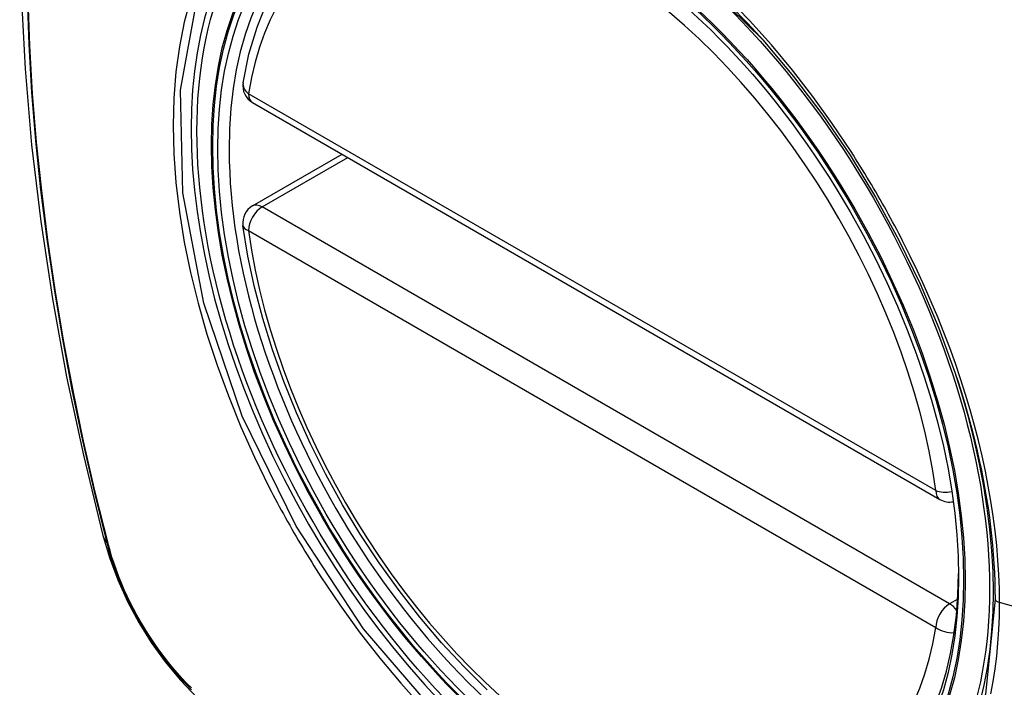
# Model space of a CAD drawing. Header units: inches. Extents: x 171.4 to 202, y 56.2 to 104.8.
# Tile 15 of 24: x 191.267 to 191.869, y 77.264 to 77.672. Entities that reach past the tile are written whole.
import ezdxf

# ---------------------------------------------------------------- set-up
doc = ezdxf.new("R2010")
doc.units = ezdxf.units.IN
doc.header["$MEASUREMENT"] = 0
doc.layers.add('Visible Edges(ANSI)', color=7, linetype='Continuous', lineweight=25)
doc.layers.add('Visible Tangent Edges(ANSI)', color=7, linetype='Continuous', lineweight=25)

msp = doc.modelspace()

# ---------------------------------------------------------------- linework, layer by layer
at = {"layer": 'Visible Edges(ANSI)'}
for p, q in [((191.40949, 77.62096), (191.82923, 77.37862)), ((191.40949, 77.55784), (191.46416, 77.5894))]:
    msp.add_line(p, q, dxfattribs=at)
at = {"layer": 'Visible Edges(ANSI)', "flags": 128}
for points in [[(191.32139, 78.06467), (191.30854, 78.02661), (191.29749, 77.98743), (191.28819, 77.9472), (191.28063, 77.90598), (191.27479, 77.86384), (191.27064, 77.82084), (191.26817, 77.77705), (191.26735, 77.73252), (191.26816, 77.68732), (191.27059, 77.64151), (191.27461, 77.59516), (191.2802, 77.54832), (191.28735, 77.50107), (191.29603, 77.45348), (191.30622, 77.4056), (191.3179, 77.35751)], [(191.40374, 77.63309), (191.40734, 77.65057), (191.41226, 77.66706), (191.41851, 77.68246), (191.42608, 77.69666), (191.43494, 77.70955), (191.44505, 77.72103), (191.45636, 77.73098), (191.46877, 77.73929)], [(191.72117, 77.65922), (191.73992, 77.63688), (191.75768, 77.61339), (191.77441, 77.5888), (191.78997, 77.56329), (191.80427, 77.53706), (191.8172, 77.51029), (191.82867, 77.48315), (191.83862, 77.45579)], [(191.55274, 77.26245), (191.53866, 77.27635), (191.52497, 77.29112), (191.51174, 77.30667), (191.49902, 77.32295), (191.48686, 77.33988), (191.47532, 77.35738), (191.46445, 77.37538), (191.4543, 77.39379), (191.44492, 77.41253), (191.43634, 77.43152), (191.4286, 77.45068), (191.42174, 77.46992), (191.4158, 77.48915), (191.41079, 77.5083), (191.40675, 77.52728), (191.4037, 77.546)], [(191.3179, 77.35751), (191.32214, 77.34322), (191.32728, 77.3295), (191.33327, 77.31629), (191.34007, 77.30357), (191.34768, 77.29132), (191.35613, 77.27953), (191.36544, 77.26822), (191.3757, 77.2574)]]:
    msp.add_lwpolyline(points, dxfattribs=at)
at = {"layer": 'Visible Edges(ANSI)'}
for centre, start, end in [((191.4154, 77.63119), 170.71815, 240), ((191.4154, 77.54761), 120, 187.82827), ((191.83514, 77.38885), 240, 281.23954)]:
    msp.add_arc(centre, 0.01181, start, end, dxfattribs=at)
msp.add_ellipse((191.61448, 77.462), major_axis=(-0.15994, 0.27703), ratio=0.57735, dxfattribs=at)
msp.add_ellipse((191.61796, 77.46401), major_axis=(0.15748, -0.27276), ratio=0.57735, start_param=2.363977, end_param=7.060801, dxfattribs=at)
at = {"layer": 'Visible Tangent Edges(ANSI)'}
for p, q in [((191.82679, 77.38403), (191.40705, 77.62637)), ((191.4154, 77.55725), (191.46762, 77.5874)), ((191.83514, 77.31492), (191.4154, 77.55725)), ((191.40705, 77.54279), (191.82679, 77.30045)), ((191.32142, 77.35139), (191.3213, 77.35184)), ((191.84013, 77.3178), (191.83514, 77.31492)), ((192.0504, 77.26433), (191.86566, 77.31569))]:
    msp.add_line(p, q, dxfattribs=at)
at = {"layer": 'Visible Tangent Edges(ANSI)', "flags": 128}
for points in [[(191.67063, 77.70889), (191.72112, 77.65926)], [(191.27183, 77.68547), (191.27287, 77.65654), (191.2746, 77.62724), (191.27701, 77.59763), (191.28011, 77.56772), (191.28387, 77.53756), (191.28832, 77.50715), (191.29343, 77.4765), (191.29922, 77.44564), (191.30566, 77.41461), (191.31276, 77.38341), (191.32052, 77.35208)], [(191.77498, 77.59107), (191.76355, 77.60815), (191.7516, 77.62475), (191.73918, 77.64082), (191.72632, 77.65631), (191.71306, 77.67116), (191.69944, 77.68532)], [(191.3213, 77.35184), (191.31353, 77.3831), (191.30641, 77.41423), (191.29995, 77.4452), (191.29415, 77.47599), (191.28902, 77.50658), (191.28456, 77.53694), (191.28078, 77.56705), (191.27767, 77.5969), (191.27525, 77.62646), (191.27351, 77.65569), (191.27246, 77.68456)], [(191.37158, 77.68424), (191.36781, 77.6701), (191.36486, 77.65526), (191.36275, 77.63975), (191.36148, 77.62364), (191.36105, 77.60694), (191.36149, 77.58973), (191.36278, 77.57208), (191.36491, 77.55408), (191.36788, 77.53577), (191.37167, 77.51722), (191.37627, 77.49848), (191.38166, 77.47963), (191.38784, 77.46071), (191.39477, 77.44181), (191.40242, 77.42303), (191.41076, 77.40441), (191.41977, 77.38599)], [(191.86292, 77.31784), (191.85718, 77.25971), (191.84025, 77.21091), (191.8128, 77.17352), (191.77633, 77.14958), (191.73245, 77.1401), (191.68296, 77.14538), (191.63028, 77.16519), (191.57678, 77.19863), (191.52503, 77.24415), (191.47732, 77.29958), (191.43608, 77.36226), (191.40311, 77.4295), (191.3797, 77.49849), (191.36701, 77.56585), (191.36562, 77.62847), (191.37561, 77.68329)], [(191.8065, 77.53646), (191.8053, 77.53879), (191.80409, 77.54112), (191.80286, 77.54344), (191.80163, 77.54576), (191.80039, 77.54808), (191.79914, 77.55039), (191.79787, 77.55269), (191.7966, 77.55499), (191.79532, 77.55729), (191.79403, 77.55958), (191.79273, 77.56186), (191.79142, 77.56414), (191.7901, 77.56642), (191.78877, 77.56869), (191.78743, 77.57095), (191.78608, 77.57321), (191.78473, 77.57546), (191.78336, 77.57771), (191.78199, 77.57995), (191.7806, 77.58219), (191.77921, 77.58442), (191.77781, 77.58664), (191.7764, 77.58886), (191.77498, 77.59107)], [(191.86566, 77.31569), (191.86555, 77.32419), (191.86522, 77.33282), (191.86468, 77.34157), (191.86393, 77.35043), (191.86296, 77.35939), (191.86178, 77.36843), (191.86039, 77.37755), (191.8588, 77.38673), (191.857, 77.39596), (191.85499, 77.40523), (191.85279, 77.41454), (191.85037, 77.42389), (191.84775, 77.43329), (191.84493, 77.44273), (191.84191, 77.45219), (191.8387, 77.46165), (191.8353, 77.47112), (191.83171, 77.48057), (191.82794, 77.48998), (191.82399, 77.49937), (191.81988, 77.50872), (191.81558, 77.51802), (191.81113, 77.52727), (191.8065, 77.53646)], [(191.83862, 77.45579), (191.84057, 77.44981), (191.84245, 77.44384), (191.84425, 77.43788), (191.84596, 77.43193), (191.8476, 77.426), (191.84915, 77.42008), (191.85063, 77.41419), (191.85202, 77.40831), (191.85332, 77.40245), (191.85455, 77.39661), (191.85569, 77.39078), (191.85675, 77.38497), (191.85773, 77.37918), (191.85862, 77.37342), (191.85944, 77.36769), (191.86016, 77.36199), (191.86081, 77.35632), (191.86136, 77.35069), (191.86184, 77.3451), (191.86223, 77.33955), (191.86253, 77.33405), (191.86275, 77.32859), (191.86288, 77.32319), (191.86292, 77.31784)], [(191.41977, 77.38599), (191.42097, 77.38366), (191.42218, 77.38133), (191.4234, 77.379), (191.42463, 77.37668), (191.42587, 77.37437), (191.42711, 77.37206), (191.42837, 77.36975), (191.42964, 77.36745), (191.43092, 77.36515), (191.43221, 77.36286), (191.43351, 77.36058), (191.43482, 77.3583), (191.43614, 77.35602), (191.43747, 77.35375), (191.43881, 77.35149), (191.44016, 77.34923), (191.44152, 77.34698), (191.44289, 77.34473), (191.44427, 77.34249), (191.44566, 77.34026), (191.44705, 77.33803), (191.44846, 77.33581), (191.44988, 77.33359), (191.4513, 77.33139)], [(191.32052, 77.35208), (191.32161, 77.34803), (191.32282, 77.34397), (191.32413, 77.3399), (191.32555, 77.33583), (191.32708, 77.33175), (191.3287, 77.32769), (191.33043, 77.32364), (191.33226, 77.31961), (191.33418, 77.31561), (191.3362, 77.31164), (191.3383, 77.3077), (191.34049, 77.30381), (191.34276, 77.29997), (191.34512, 77.29618), (191.34755, 77.29245), (191.35006, 77.28878), (191.35264, 77.28519), (191.35528, 77.28167), (191.35798, 77.27823), (191.36075, 77.27487), (191.36357, 77.2716), (191.36643, 77.26843), (191.36935, 77.26536), (191.37231, 77.26239)], [(191.37216, 77.26351), (191.36926, 77.26644), (191.36641, 77.26947), (191.36361, 77.27259), (191.36085, 77.2758), (191.35815, 77.2791), (191.35551, 77.28247), (191.35293, 77.28592), (191.35041, 77.28944), (191.34796, 77.29303), (191.34559, 77.29668), (191.34329, 77.30039), (191.34106, 77.30414), (191.33892, 77.30795), (191.33686, 77.31179), (191.33489, 77.31568), (191.33301, 77.31959), (191.33121, 77.32353), (191.32952, 77.32749), (191.32791, 77.33147), (191.32641, 77.33545), (191.32501, 77.33944), (191.32371, 77.34343), (191.32251, 77.34741), (191.32142, 77.35139)], [(191.4513, 77.33139), (191.46277, 77.31434), (191.47473, 77.2978), (191.48716, 77.28181), (191.50007, 77.26637), (191.5134, 77.25154)], [(191.86042, 77.25988), (191.86181, 77.26741), (191.86298, 77.27511), (191.86395, 77.28297), (191.86469, 77.29096), (191.86523, 77.29909), (191.86555, 77.30733), (191.86566, 77.31569)]]:
    msp.add_lwpolyline(points, dxfattribs=at)
at = {"layer": 'Visible Tangent Edges(ANSI)'}
for centre, major_axis, ratio, start_param, end_param in [((191.61697, 77.46344), (-0.17318, 0.29996), 0.57735, 5.05527, 10.652693), ((191.61692, 77.46341), (-0.15059, 0.26083), 0.57735, 4.097754, 6.89782), ((191.4154, 77.63119), (-0.01166, 0.00191), 0.667065, 0, 0.886663), ((191.4154, 77.63119), (-0.00591, -0.01023), 0.57735, 5.497787, 6.283185), ((191.4154, 77.54761), (-0.00591, -0.01023), 0.57735, 3.926991, 5.497787), ((191.4154, 77.54761), (-0.00591, 0.01023), 0.57735, 5.497787, 6.283185), ((191.4154, 77.54761), (-0.0117, -0.00161), 0.470841, 0, 0.713429), ((191.61692, 77.46341), (0.15059, -0.26083), 0.57735, 4.097754, 6.89782), ((191.83514, 77.38885), (-0.00591, -0.01023), 0.57735, 5.497787, 6.283185), ((191.83514, 77.38885), (-0.0117, -0.00161), 0.470841, 0.713429, 1.626628), ((191.43227, 77.38698), (-0.11437, -0.02947), 0.354513, 0, 0.141666), ((191.32983, 77.35499), (-0.00953, -0.00245), 0.359305, 0.141946, 0.405653), ((191.83514, 77.30527), (0.00591, 0.01023), 0.57735, 0.785398, 2.356194), ((191.83514, 77.30527), (0.00591, -0.01023), 0.57735, 1.792602, 2.356194), ((191.86779, 77.31825), (-0.00492, 0), 0.57735, 0.141897, 1.122073), ((191.83514, 77.30527), (0.01166, -0.00191), 0.667065, 4.028256, 5.068346)]:
    msp.add_ellipse(centre, major_axis=major_axis, ratio=ratio, start_param=start_param, end_param=end_param, dxfattribs=at)
for centre, major_axis in [((191.61756, 77.46378), (0.17111, -0.29637)), ((191.61459, 77.46206), (-0.1627, 0.2818)), ((191.61448, 77.462), (0.1621, -0.28076))]:
    msp.add_ellipse(centre, major_axis=major_axis, ratio=0.57735, dxfattribs=at)

doc.saveas('drawing.dxf')
